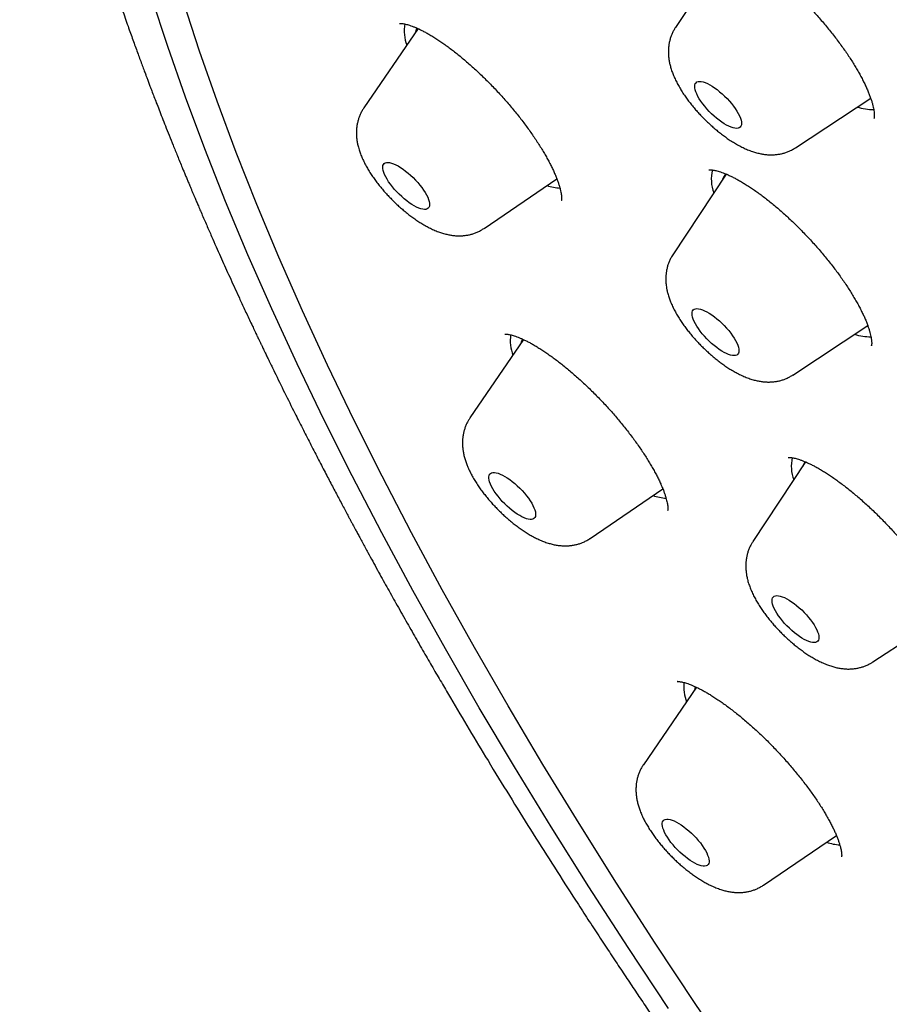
# Model space of a CAD drawing. Header units: millimetres. Extents: x 8 to 459, y 12 to 878.
# Tile 42 of 180: x 342 to 355, y 347 to 361. Entities that reach past the tile are written whole.
import ezdxf

# ---------------------------------------------------------------- set-up
doc = ezdxf.new("R2010")
doc.units = ezdxf.units.MM

msp = doc.modelspace()

# ---------------------------------------------------------------- linework, layer by layer
at = {"color": 7, "linetype": 'Continuous', "lineweight": 30}
for p, q in [((352.47, 362.357), (351.696, 361.189)), ((348.004, 361.172), (347.225, 360.034)), ((353.417, 359.463), (354.497, 360.174)), ((348.949, 358.307), (349.994, 359.019)), ((352.424, 359.086), (351.659, 357.93)), ((353.38, 356.204), (354.455, 356.913)), ((349.517, 356.712), (348.747, 355.588)), ((353.564, 354.958), (352.806, 353.814)), ((350.471, 353.86), (351.515, 354.571)), ((354.527, 352.088), (355.602, 352.796)), ((351.997, 351.726), (351.236, 350.615)), ((352.959, 348.887), (354.005, 349.6))]:
    msp.add_line(p, q, dxfattribs=at)
at = {"color": 7, "linetype": 'Continuous', "lineweight": 30, "flags": 128}
for points in [[(351.595, 347.119), (351.016, 347.992), (350.455, 348.861), (349.912, 349.724), (349.388, 350.582), (348.882, 351.432), (348.396, 352.276), (347.93, 353.111), (347.484, 353.939), (347.057, 354.757), (346.652, 355.566), (346.267, 356.364), (345.904, 357.153), (345.562, 357.93), (345.241, 358.695), (344.942, 359.448), (344.666, 360.189), (344.411, 360.916), (344.179, 361.629)], [(352.571, 346.32), (351.98, 347.19), (351.407, 348.055), (350.851, 348.915), (350.314, 349.77), (349.795, 350.618), (349.294, 351.461), (348.813, 352.296), (348.351, 353.123), (347.909, 353.942), (347.488, 354.752), (347.086, 355.553), (346.705, 356.344), (346.345, 357.124), (346.007, 357.894), (345.689, 358.651), (345.393, 359.397), (345.119, 360.13), (344.867, 360.85), (344.638, 361.556)], [(352.642, 359.79), (352.636, 359.773), (352.626, 359.759), (352.612, 359.749), (352.594, 359.743), (352.574, 359.741), (352.55, 359.743), (352.523, 359.749), (352.494, 359.758), (352.462, 359.772), (352.429, 359.788), (352.395, 359.809), (352.359, 359.832), (352.323, 359.859), (352.286, 359.888), (352.25, 359.919), (352.215, 359.952), (352.18, 359.986), (352.147, 360.022), (352.116, 360.058), (352.088, 360.095), (352.062, 360.131), (352.038, 360.167), (352.018, 360.201), (352.001, 360.235), (351.988, 360.266), (351.979, 360.295), (351.973, 360.322), (351.972, 360.345), (351.974, 360.366), (351.981, 360.383), (351.991, 360.397), (352.005, 360.407), (352.022, 360.413), (352.043, 360.415), (352.067, 360.413), (352.093, 360.407), (352.122, 360.398), (352.154, 360.384), (352.187, 360.367), (352.222, 360.347), (352.257, 360.323), (352.294, 360.297), (352.33, 360.268), (352.366, 360.237), (352.402, 360.204), (352.436, 360.169), (352.469, 360.134), (352.5, 360.097), (352.529, 360.061), (352.555, 360.025), (352.578, 359.989), (352.598, 359.954), (352.615, 359.921), (352.628, 359.89), (352.637, 359.861), (352.643, 359.834), (352.644, 359.81), (352.642, 359.79)], [(348.162, 358.694), (348.167, 358.668), (348.168, 358.645), (348.165, 358.625), (348.158, 358.608), (348.147, 358.595), (348.133, 358.586), (348.115, 358.58), (348.093, 358.579), (348.069, 358.582), (348.042, 358.588), (348.012, 358.598), (347.98, 358.612), (347.947, 358.63), (347.912, 358.651), (347.876, 358.675), (347.84, 358.702), (347.804, 358.731), (347.768, 358.763), (347.732, 358.796), (347.698, 358.831), (347.666, 358.866), (347.635, 358.903), (347.607, 358.939), (347.581, 358.975), (347.558, 359.011), (347.539, 359.045), (347.523, 359.078), (347.51, 359.109), (347.501, 359.138), (347.497, 359.164), (347.496, 359.187), (347.499, 359.207), (347.506, 359.224), (347.517, 359.237), (347.531, 359.246), (347.549, 359.251), (347.57, 359.253), (347.595, 359.25), (347.622, 359.244), (347.652, 359.234), (347.683, 359.219), (347.717, 359.202), (347.752, 359.181), (347.787, 359.157), (347.824, 359.13), (347.86, 359.101), (347.896, 359.069), (347.932, 359.036), (347.966, 359.001), (347.998, 358.965), (348.029, 358.929), (348.057, 358.893), (348.083, 358.856), (348.106, 358.821), (348.125, 358.786), (348.141, 358.754), (348.154, 358.723), (348.162, 358.694)], [(352.605, 356.577), (352.607, 356.553), (352.605, 356.532), (352.599, 356.515), (352.589, 356.501), (352.575, 356.491), (352.558, 356.484), (352.538, 356.482), (352.514, 356.484), (352.488, 356.489), (352.458, 356.499), (352.427, 356.512), (352.394, 356.528), (352.36, 356.548), (352.324, 356.572), (352.288, 356.598), (352.251, 356.627), (352.215, 356.658), (352.18, 356.691), (352.145, 356.725), (352.112, 356.761), (352.081, 356.797), (352.052, 356.833), (352.026, 356.87), (352.002, 356.905), (351.982, 356.94), (351.965, 356.973), (351.952, 357.005), (351.942, 357.034), (351.936, 357.061), (351.934, 357.085), (351.936, 357.106), (351.942, 357.123), (351.952, 357.137), (351.966, 357.147), (351.983, 357.154), (352.004, 357.156), (352.027, 357.154), (352.054, 357.149), (352.083, 357.14), (352.114, 357.126), (352.147, 357.11), (352.182, 357.09), (352.217, 357.066), (352.254, 357.04), (352.29, 357.011), (352.326, 356.98), (352.362, 356.947), (352.396, 356.913), (352.429, 356.877), (352.46, 356.841), (352.489, 356.805), (352.516, 356.768), (352.539, 356.733), (352.559, 356.698), (352.576, 356.665), (352.59, 356.633), (352.599, 356.604), (352.605, 356.577)], [(349.666, 354.299), (349.678, 354.269), (349.686, 354.24), (349.69, 354.215), (349.69, 354.193), (349.686, 354.173), (349.678, 354.158), (349.666, 354.146), (349.651, 354.137), (349.632, 354.133), (349.61, 354.132), (349.585, 354.136), (349.557, 354.143), (349.527, 354.154), (349.494, 354.169), (349.461, 354.188), (349.425, 354.21), (349.389, 354.234), (349.353, 354.262), (349.317, 354.292), (349.281, 354.324), (349.246, 354.357), (349.212, 354.392), (349.18, 354.428), (349.15, 354.465), (349.122, 354.501), (349.097, 354.537), (349.075, 354.573), (349.056, 354.607), (349.041, 354.639), (349.03, 354.67), (349.022, 354.698), (349.018, 354.723), (349.018, 354.746), (349.022, 354.765), (349.03, 354.78), (349.042, 354.793), (349.057, 354.801), (349.076, 354.805), (349.098, 354.806), (349.123, 354.802), (349.151, 354.795), (349.181, 354.784), (349.213, 354.769), (349.247, 354.75), (349.282, 354.729), (349.318, 354.704), (349.354, 354.676), (349.391, 354.646), (349.427, 354.614), (349.462, 354.581), (349.496, 354.546), (349.528, 354.51), (349.558, 354.473), (349.586, 354.437), (349.611, 354.401), (349.633, 354.366), (349.651, 354.331), (349.666, 354.299)], [(353.736, 352.519), (353.746, 352.49), (353.752, 352.463), (353.755, 352.439), (353.753, 352.418), (353.747, 352.4), (353.737, 352.386), (353.724, 352.375), (353.707, 352.369), (353.687, 352.366), (353.663, 352.367), (353.637, 352.372), (353.608, 352.382), (353.577, 352.394), (353.544, 352.411), (353.51, 352.431), (353.474, 352.454), (353.438, 352.48), (353.402, 352.508), (353.365, 352.539), (353.33, 352.572), (353.295, 352.607), (353.262, 352.642), (353.231, 352.678), (353.202, 352.715), (353.175, 352.751), (353.151, 352.787), (353.131, 352.822), (353.114, 352.855), (353.1, 352.887), (353.09, 352.916), (353.084, 352.943), (353.082, 352.967), (353.084, 352.988), (353.089, 353.006), (353.099, 353.02), (353.112, 353.03), (353.129, 353.037), (353.15, 353.04), (353.173, 353.038), (353.199, 353.033), (353.228, 353.024), (353.259, 353.011), (353.292, 352.995), (353.327, 352.975), (353.362, 352.952), (353.398, 352.926), (353.435, 352.897), (353.471, 352.866), (353.507, 352.834), (353.541, 352.799), (353.574, 352.764), (353.606, 352.728), (353.635, 352.691), (353.661, 352.655), (353.685, 352.619), (353.706, 352.584), (353.723, 352.551), (353.736, 352.519)], [(352.126, 349.384), (352.144, 349.351), (352.158, 349.319), (352.169, 349.289), (352.176, 349.261), (352.179, 349.237), (352.178, 349.215), (352.173, 349.197), (352.164, 349.182), (352.151, 349.171), (352.135, 349.163), (352.115, 349.16), (352.093, 349.16), (352.067, 349.165), (352.038, 349.173), (352.008, 349.185), (351.975, 349.201), (351.941, 349.22), (351.905, 349.243), (351.869, 349.268), (351.833, 349.296), (351.797, 349.327), (351.761, 349.359), (351.726, 349.393), (351.693, 349.428), (351.661, 349.465), (351.631, 349.501), (351.604, 349.537), (351.58, 349.573), (351.559, 349.608), (351.541, 349.642), (351.527, 349.674), (351.516, 349.704), (351.509, 349.731), (351.506, 349.756), (351.507, 349.778), (351.512, 349.796), (351.521, 349.811), (351.534, 349.822), (351.55, 349.83), (351.57, 349.833), (351.592, 349.833), (351.618, 349.828), (351.647, 349.82), (351.677, 349.808), (351.71, 349.792), (351.744, 349.773), (351.779, 349.75), (351.816, 349.725), (351.852, 349.697), (351.888, 349.666), (351.924, 349.634), (351.959, 349.6), (351.992, 349.564), (352.024, 349.528), (352.053, 349.492), (352.081, 349.455), (352.105, 349.419), (352.126, 349.384)]]:
    msp.add_lwpolyline(points, dxfattribs=at)
at = {"color": 7, "linetype": 'Continuous', "lineweight": 30}
for centre, radius, start, end in [((348.399, 361.144), 0.595, 170.7725, 200.5733), ((348.19, 361.064), 0.234, 150.3377, 169.6147), ((354.523, 360.705), 0.693, 251.561, 271.5164), ((352.759, 359.008), 0.549, 165.5228, 200.5376), ((352.56, 358.95), 0.196, 135.3463, 162.3162), ((350.113, 359.736), 0.855, 252.2079, 265.0773), ((349.935, 356.7), 0.609, 172.4093, 200.3517), ((354.491, 357.479), 0.726, 251.9962, 270.8782), ((349.721, 356.615), 0.244, 154.4113, 169.3915), ((353.917, 354.894), 0.559, 167.0196, 200.3445), ((353.713, 354.831), 0.201, 140.0102, 162.0589), ((351.634, 355.288), 0.854, 252.2038, 265.1699), ((352.483, 351.736), 0.667, 175.0415, 199.2596), ((352.22, 351.639), 0.255, 158.3298, 169.2172), ((354.122, 350.31), 0.849, 252.1896, 265.4916)]:
    msp.add_arc(centre, radius, start, end, dxfattribs=at)
for points, knots in [([(344.878, 375.859), (344.863, 375.845), (344.836, 375.818), (344.801, 375.783), (344.768, 375.75), (344.733, 375.714), (344.694, 375.674), (344.657, 375.635), (344.626, 375.602), (344.597, 375.572), (344.57, 375.543), (344.541, 375.512), (344.512, 375.479), (344.483, 375.447), (344.457, 375.418), (344.435, 375.394), (344.417, 375.373), (344.398, 375.352), (344.376, 375.326), (344.351, 375.297), (344.326, 375.267), (344.301, 375.238), (344.278, 375.21), (344.256, 375.184), (344.234, 375.157), (344.204, 375.12), (344.166, 375.072), (344.12, 375.014), (344.073, 374.953), (344.026, 374.891), (343.983, 374.832), (343.941, 374.774), (343.898, 374.714), (343.851, 374.648), (343.805, 374.58), (343.761, 374.513), (343.719, 374.449), (343.682, 374.391), (343.644, 374.331), (343.606, 374.27), (343.57, 374.209), (343.533, 374.147), (343.496, 374.082), (343.459, 374.017), (343.422, 373.95), (343.386, 373.883), (343.349, 373.815), (343.31, 373.739), (343.269, 373.658), (343.225, 373.567), (343.182, 373.476), (343.14, 373.384), (343.101, 373.295), (343.071, 373.227), (343.051, 373.179), (343.037, 373.144), (343.022, 373.109), (343.008, 373.075), (342.996, 373.045), (342.985, 373.016), (342.972, 372.985), (342.958, 372.948), (342.942, 372.907), (342.927, 372.866), (342.913, 372.828), (342.9, 372.793), (342.887, 372.759), (342.874, 372.723), (342.861, 372.685), (342.848, 372.647), (342.836, 372.612), (342.825, 372.582), (342.813, 372.545), (342.798, 372.499), (342.78, 372.443), (342.764, 372.391), (342.749, 372.345), (342.736, 372.303), (342.723, 372.256), (342.708, 372.207), (342.694, 372.156), (342.68, 372.108), (342.667, 372.062), (342.654, 372.013), (342.639, 371.956), (342.622, 371.889), (342.604, 371.818), (342.586, 371.744), (342.57, 371.674), (342.555, 371.608), (342.538, 371.533), (342.52, 371.446), (342.5, 371.347), (342.478, 371.232), (342.455, 371.1), (342.435, 370.979), (342.42, 370.883), (342.409, 370.808), (342.398, 370.725), (342.387, 370.643), (342.378, 370.567), (342.37, 370.503), (342.363, 370.446), (342.358, 370.396), (342.353, 370.35), (342.349, 370.308), (342.344, 370.261), (342.34, 370.209), (342.334, 370.151), (342.329, 370.088), (342.323, 370.011), (342.317, 369.922), (342.31, 369.819), (342.305, 369.727), (342.301, 369.646), (342.299, 369.581), (342.296, 369.519), (342.294, 369.458), (342.292, 369.397), (342.291, 369.336), (342.29, 369.28), (342.289, 369.226), (342.288, 369.164), (342.287, 369.089), (342.287, 368.999), (342.287, 368.903), (342.288, 368.803), (342.29, 368.705), (342.292, 368.609), (342.295, 368.517), (342.299, 368.424), (342.302, 368.339), (342.306, 368.261), (342.309, 368.191), (342.313, 368.121), (342.317, 368.049), (342.322, 367.973), (342.328, 367.892), (342.334, 367.808), (342.341, 367.718), (342.349, 367.625), (342.357, 367.531), (342.366, 367.443), (342.374, 367.363), (342.381, 367.293), (342.387, 367.234), (342.393, 367.183), (342.398, 367.135), (342.404, 367.087), (342.409, 367.037), (342.416, 366.984), (342.423, 366.925), (342.43, 366.87), (342.437, 366.818), (342.442, 366.774), (342.449, 366.727), (342.456, 366.677), (342.463, 366.625), (342.47, 366.575), (342.476, 366.531), (342.482, 366.494), (342.486, 366.464), (342.49, 366.439), (342.493, 366.416), (342.497, 366.389), (342.503, 366.354), (342.51, 366.308), (342.518, 366.257), (342.526, 366.203), (342.535, 366.151), (342.543, 366.1), (342.551, 366.051), (342.561, 365.992), (342.573, 365.924), (342.586, 365.847), (342.599, 365.776), (342.611, 365.709), (342.622, 365.649), (342.632, 365.597), (342.641, 365.552), (342.648, 365.514), (342.656, 365.475), (342.665, 365.428), (342.676, 365.373), (342.691, 365.297), (342.71, 365.202), (342.736, 365.079), (342.765, 364.944), (342.796, 364.802), (342.822, 364.686), (342.843, 364.597), (342.857, 364.536), (342.87, 364.482), (342.881, 364.434), (342.892, 364.389), (342.904, 364.34), (342.918, 364.281), (342.935, 364.211), (342.954, 364.134), (342.976, 364.045), (343.002, 363.945), (343.031, 363.834), (343.057, 363.734), (343.081, 363.646), (343.1, 363.575), (343.118, 363.508), (343.134, 363.451), (343.147, 363.403), (343.158, 363.365), (343.167, 363.333), (343.174, 363.309), (343.18, 363.287), (343.187, 363.263), (343.195, 363.232), (343.209, 363.186), (343.226, 363.126), (343.246, 363.056), (343.267, 362.985), (343.287, 362.915), (343.308, 362.844), (343.333, 362.761), (343.363, 362.664), (343.397, 362.55), (343.428, 362.45), (343.455, 362.365), (343.477, 362.296), (343.499, 362.226), (343.521, 362.158), (343.541, 362.095), (343.559, 362.042), (343.572, 362), (343.582, 361.97), (343.589, 361.947), (343.597, 361.923), (343.608, 361.892), (343.622, 361.848), (343.641, 361.792), (343.671, 361.702), (343.71, 361.586), (343.757, 361.451), (343.8, 361.326), (343.84, 361.212), (343.877, 361.109), (343.911, 361.012), (343.944, 360.92), (343.977, 360.831), (344.008, 360.746), (344.037, 360.665), (344.061, 360.601), (344.079, 360.553), (344.09, 360.524), (344.099, 360.501), (344.107, 360.48), (344.115, 360.458), (344.124, 360.433), (344.138, 360.396), (344.158, 360.344), (344.184, 360.275), (344.214, 360.196), (344.249, 360.106), (344.288, 360.006), (344.331, 359.895), (344.379, 359.773), (344.432, 359.64), (344.49, 359.497), (344.552, 359.342), (344.603, 359.218), (344.64, 359.128), (344.662, 359.076), (344.684, 359.023), (344.706, 358.971), (344.727, 358.921), (344.745, 358.877), (344.761, 358.841), (344.772, 358.814), (344.781, 358.794), (344.791, 358.77), (344.806, 358.735), (344.827, 358.685), (344.852, 358.625), (344.883, 358.554), (344.928, 358.449), (344.987, 358.314), (345.055, 358.158), (345.12, 358.011), (345.181, 357.873), (345.241, 357.741), (345.301, 357.609), (345.364, 357.471), (345.419, 357.35), (345.467, 357.248), (345.505, 357.165), (345.544, 357.081), (345.585, 356.994), (345.624, 356.911), (345.66, 356.835), (345.69, 356.772), (345.715, 356.72), (345.733, 356.681), (345.746, 356.654), (345.756, 356.635), (345.765, 356.615), (345.777, 356.589), (345.793, 356.557), (345.813, 356.515), (345.838, 356.463), (345.869, 356.399), (345.905, 356.326), (345.978, 356.176), (346.087, 355.952), (346.221, 355.684), (346.343, 355.442), (346.452, 355.228), (346.561, 355.017), (346.649, 354.847), (346.716, 354.719), (346.762, 354.631), (346.808, 354.544), (346.853, 354.459), (346.897, 354.375), (346.94, 354.295), (346.976, 354.227), (347.004, 354.174), (347.026, 354.134), (347.042, 354.103), (347.056, 354.078), (347.069, 354.053), (347.086, 354.021), (347.109, 353.979), (347.136, 353.929), (347.169, 353.868), (347.206, 353.801), (347.244, 353.729), (347.316, 353.598), (347.419, 353.41), (347.553, 353.168), (347.689, 352.925), (347.827, 352.681), (347.966, 352.437), (348.099, 352.205), (348.227, 351.984), (348.35, 351.774), (348.518, 351.488), (348.735, 351.122), (349.016, 350.656), (349.31, 350.177), (349.615, 349.687), (349.919, 349.206), (350.175, 348.807), (350.381, 348.488), (350.537, 348.248), (350.69, 348.016), (350.838, 347.792), (350.981, 347.577), (351.121, 347.367), (351.258, 347.164), (351.392, 346.966), (351.52, 346.779), (351.622, 346.629), (351.7, 346.516), (351.751, 346.441), (351.795, 346.377), (351.833, 346.323), (351.867, 346.272), (351.911, 346.21), (351.965, 346.132), (352.033, 346.034), (352.108, 345.926), (352.192, 345.806), (352.284, 345.674), (352.385, 345.531), (352.494, 345.376), (352.612, 345.21), (352.739, 345.032), (352.875, 344.843), (353.019, 344.642), (353.173, 344.429), (353.336, 344.205), (353.503, 343.976), (353.674, 343.743), (353.849, 343.507), (354.031, 343.262), (354.218, 343.013), (354.406, 342.762), (354.687, 342.391), (355.059, 341.904), (355.527, 341.3), (355.995, 340.705), (356.463, 340.117), (356.931, 339.536), (357.398, 338.964), (357.864, 338.4), (358.266, 337.92), (358.602, 337.521), (358.874, 337.201), (359.145, 336.885), (359.415, 336.571), (359.686, 336.259), (359.956, 335.949), (360.231, 335.636), (360.51, 335.32), (360.801, 334.994), (361.102, 334.658), (361.415, 334.31), (361.741, 333.952), (362.08, 333.582), (362.431, 333.203), (362.793, 332.814), (363.166, 332.415), (363.552, 332.008), (363.95, 331.591), (364.367, 331.158), (364.803, 330.71), (365.259, 330.245), (365.728, 329.771), (366.211, 329.288), (366.708, 328.797), (367.194, 328.322), (367.666, 327.864), (368.125, 327.423), (368.594, 326.978), (369.073, 326.527), (369.562, 326.071), (370.061, 325.61), (370.555, 325.158), (371.045, 324.715), (371.529, 324.282), (371.983, 323.879), (372.275, 323.623), (372.404, 323.511)], [0, 0, 0, 0, 0.000865, 0.001599, 0.002218, 0.003337, 0.004588, 0.005745, 0.006779, 0.007689, 0.008579, 0.009599, 0.010713, 0.011769, 0.01275, 0.013569, 0.014142, 0.014831, 0.015685, 0.016704, 0.017728, 0.018649, 0.019602, 0.020443, 0.021309, 0.022215, 0.024163, 0.026063, 0.027895, 0.030261, 0.032145, 0.033594, 0.035933, 0.037999, 0.039965, 0.042471, 0.044332, 0.046033, 0.047996, 0.049942, 0.051807, 0.053598, 0.055688, 0.057807, 0.059618, 0.061741, 0.063949, 0.065786, 0.068557, 0.071236, 0.073816, 0.07663, 0.079342, 0.081593, 0.082526, 0.083537, 0.084604, 0.085584, 0.086449, 0.087213, 0.088057, 0.08914, 0.090366, 0.091545, 0.092628, 0.093618, 0.094546, 0.095554, 0.096642, 0.097752, 0.098736, 0.099585, 0.100335, 0.101822, 0.103436, 0.105009, 0.10615, 0.107268, 0.108533, 0.110012, 0.111322, 0.112714, 0.113984, 0.115111, 0.116743, 0.118575, 0.120583, 0.122576, 0.1245, 0.126267, 0.127869, 0.130567, 0.133179, 0.13578, 0.139676, 0.143599, 0.145286, 0.147212, 0.149374, 0.151752, 0.153559, 0.155204, 0.156666, 0.157946, 0.159061, 0.160135, 0.161191, 0.162615, 0.164059, 0.165644, 0.167369, 0.169804, 0.172372, 0.175069, 0.176716, 0.17836, 0.179882, 0.181277, 0.182897, 0.184372, 0.18574, 0.187008, 0.188332, 0.190272, 0.192447, 0.194865, 0.19723, 0.199635, 0.201896, 0.204065, 0.206253, 0.208462, 0.210119, 0.211763, 0.213395, 0.215032, 0.21679, 0.218691, 0.220693, 0.222625, 0.224928, 0.22709, 0.229111, 0.230951, 0.232579, 0.233868, 0.234982, 0.235993, 0.237165, 0.238217, 0.239385, 0.240703, 0.242202, 0.243139, 0.244135, 0.24519, 0.246303, 0.247476, 0.24863, 0.249635, 0.250425, 0.251088, 0.251624, 0.252057, 0.25262, 0.253372, 0.254408, 0.255613, 0.256796, 0.257939, 0.259045, 0.260111, 0.261139, 0.262924, 0.264579, 0.266104, 0.267577, 0.268877, 0.270003, 0.270955, 0.271734, 0.272486, 0.273482, 0.274711, 0.276055, 0.278329, 0.280803, 0.283898, 0.286896, 0.289785, 0.291182, 0.292463, 0.293601, 0.294596, 0.295462, 0.296396, 0.297665, 0.299119, 0.300738, 0.302445, 0.304614, 0.306899, 0.309299, 0.310767, 0.312267, 0.313645, 0.314844, 0.315764, 0.316541, 0.317176, 0.317669, 0.318034, 0.318494, 0.319128, 0.319936, 0.32128, 0.322719, 0.324147, 0.325564, 0.326968, 0.328362, 0.330542, 0.332801, 0.335157, 0.336484, 0.337839, 0.339223, 0.340623, 0.341875, 0.342927, 0.343781, 0.344303, 0.344708, 0.345108, 0.345715, 0.346578, 0.347673, 0.349, 0.351829, 0.354447, 0.356857, 0.359057, 0.361047, 0.362828, 0.364623, 0.366333, 0.367958, 0.369497, 0.37095, 0.371648, 0.372206, 0.372624, 0.372979, 0.373393, 0.373868, 0.374404, 0.375512, 0.376815, 0.378311, 0.380001, 0.381886, 0.383977, 0.386283, 0.388751, 0.391424, 0.394302, 0.397387, 0.39833, 0.399292, 0.400271, 0.401267, 0.402214, 0.402999, 0.403717, 0.40421, 0.404506, 0.404817, 0.405533, 0.406443, 0.407547, 0.408844, 0.410335, 0.41336, 0.416239, 0.418874, 0.421373, 0.423735, 0.426073, 0.428551, 0.431169, 0.432608, 0.434087, 0.435605, 0.437162, 0.438725, 0.440076, 0.441214, 0.442138, 0.442848, 0.443283, 0.443573, 0.443904, 0.444356, 0.444928, 0.445621, 0.446593, 0.447731, 0.449038, 0.450488, 0.455715, 0.460899, 0.464681, 0.46844, 0.472149, 0.475727, 0.477288, 0.478822, 0.480328, 0.481806, 0.483257, 0.484679, 0.485959, 0.486759, 0.487444, 0.488013, 0.488378, 0.488746, 0.48932, 0.490017, 0.490889, 0.491935, 0.493146, 0.494389, 0.495619, 0.499914, 0.504052, 0.508034, 0.512369, 0.516503, 0.520435, 0.524166, 0.527695, 0.531025, 0.53862, 0.546082, 0.554401, 0.562548, 0.570524, 0.578329, 0.582349, 0.586318, 0.590161, 0.593843, 0.597366, 0.600729, 0.604148, 0.607385, 0.61044, 0.613312, 0.614722, 0.615952, 0.616987, 0.617827, 0.618612, 0.619457, 0.620868, 0.622448, 0.624215, 0.626168, 0.628307, 0.630633, 0.633146, 0.635845, 0.63873, 0.641802, 0.64506, 0.648505, 0.652136, 0.655954, 0.659617, 0.663437, 0.667413, 0.671483, 0.675535, 0.679567, 0.689422, 0.699156, 0.708768, 0.71826, 0.72763, 0.736879, 0.746007, 0.755014, 0.760242, 0.765429, 0.770573, 0.775677, 0.780738, 0.78586, 0.790865, 0.79604, 0.801386, 0.806903, 0.81259, 0.818522, 0.824629, 0.830911, 0.837368, 0.844, 0.850807, 0.857789, 0.864946, 0.872632, 0.88051, 0.888581, 0.896843, 0.905298, 0.913944, 0.921509, 0.929214, 0.937061, 0.945049, 0.953177, 0.961447, 0.969857, 0.977691, 0.985643, 0.993713, 1, 1, 1, 1]), ([(352.224, 362.409), (352.224, 362.409), (352.224, 362.408), (352.227, 362.409), (352.234, 362.41), (352.246, 362.411), (352.262, 362.411), (352.283, 362.409), (352.307, 362.405), (352.336, 362.399), (352.368, 362.391), (352.404, 362.38), (352.443, 362.366), (352.484, 362.349), (352.529, 362.329), (352.578, 362.306), (352.629, 362.279), (352.683, 362.249), (352.738, 362.216), (352.796, 362.18), (352.855, 362.141), (352.916, 362.099), (352.978, 362.054), (353.041, 362.006), (353.105, 361.956), (353.17, 361.903), (353.235, 361.847), (353.301, 361.79), (353.366, 361.73), (353.43, 361.669), (353.494, 361.607), (353.557, 361.544), (353.62, 361.478), (353.682, 361.411), (353.744, 361.342), (353.804, 361.273), (353.864, 361.202), (353.922, 361.131), (353.978, 361.06), (354.032, 360.988), (354.084, 360.918), (354.134, 360.848), (354.181, 360.779), (354.225, 360.711), (354.266, 360.646), (354.304, 360.581), (354.34, 360.518), (354.373, 360.455), (354.404, 360.395), (354.432, 360.336), (354.456, 360.28), (354.478, 360.227), (354.496, 360.177), (354.512, 360.13), (354.524, 360.087), (354.534, 360.047), (354.541, 360.012), (354.546, 359.98), (354.549, 359.952), (354.549, 359.93), (354.549, 359.911), (354.547, 359.898), (354.546, 359.891), (354.545, 359.887), (354.544, 359.884), (354.544, 359.883), (354.544, 359.883)], [0, 0, 0, 0, 0.003438, 0.017945, 0.033224, 0.048053, 0.062707, 0.077349, 0.092047, 0.106863, 0.121829, 0.136956, 0.152242, 0.166987, 0.182753, 0.198692, 0.214803, 0.231075, 0.2475, 0.264068, 0.280768, 0.297587, 0.314291, 0.331176, 0.348203, 0.365332, 0.382523, 0.399737, 0.416924, 0.434034, 0.450866, 0.467796, 0.484898, 0.502149, 0.519523, 0.53699, 0.554518, 0.572071, 0.589604, 0.607078, 0.624455, 0.641702, 0.658786, 0.67568, 0.692358, 0.708824, 0.72552, 0.742338, 0.759107, 0.775783, 0.792321, 0.808675, 0.8248, 0.840655, 0.856337, 0.871882, 0.887204, 0.902305, 0.917201, 0.93192, 0.946513, 0.961061, 0.974971, 0.976686, 0.985506, 1, 1, 1, 1]), ([(347.738, 361.245), (347.738, 361.245), (347.737, 361.245), (347.74, 361.246), (347.748, 361.246), (347.759, 361.246), (347.775, 361.245), (347.796, 361.242), (347.821, 361.237), (347.85, 361.23), (347.882, 361.22), (347.918, 361.208), (347.958, 361.192), (348.001, 361.173), (348.047, 361.152), (348.095, 361.127), (348.146, 361.099), (348.2, 361.067), (348.256, 361.032), (348.314, 360.995), (348.373, 360.954), (348.434, 360.91), (348.496, 360.864), (348.558, 360.815), (348.621, 360.764), (348.684, 360.711), (348.749, 360.655), (348.814, 360.596), (348.879, 360.535), (348.945, 360.472), (349.01, 360.407), (349.075, 360.34), (349.139, 360.273), (349.203, 360.204), (349.264, 360.135), (349.324, 360.065), (349.383, 359.995), (349.439, 359.926), (349.493, 359.857), (349.545, 359.788), (349.596, 359.718), (349.645, 359.649), (349.692, 359.58), (349.736, 359.512), (349.778, 359.445), (349.817, 359.379), (349.853, 359.316), (349.886, 359.254), (349.917, 359.195), (349.944, 359.137), (349.969, 359.082), (349.99, 359.03), (350.008, 358.981), (350.024, 358.935), (350.035, 358.897), (350.043, 358.867), (350.049, 358.84), (350.055, 358.811), (350.059, 358.782), (350.061, 358.758), (350.062, 358.738), (350.061, 358.722), (350.06, 358.712), (350.059, 358.705), (350.059, 358.705), (350.058, 358.705)], [0, 0, 0, 0, 0.003338, 0.018482, 0.030994, 0.044101, 0.058467, 0.072894, 0.087477, 0.102275, 0.117319, 0.132622, 0.148186, 0.164003, 0.180049, 0.196038, 0.212336, 0.228891, 0.245657, 0.262585, 0.279627, 0.296736, 0.313853, 0.330831, 0.34767, 0.364738, 0.382008, 0.399453, 0.417042, 0.434744, 0.452522, 0.470341, 0.48816, 0.505934, 0.52363, 0.541217, 0.558666, 0.575953, 0.593066, 0.610134, 0.627528, 0.644962, 0.662399, 0.679792, 0.697105, 0.714299, 0.731338, 0.748192, 0.765122, 0.781884, 0.798513, 0.815002, 0.831347, 0.847539, 0.863575, 0.87451, 0.883457, 0.898788, 0.91388, 0.928728, 0.943359, 0.957824, 0.972204, 0.986609, 1, 1, 1, 1]), ([(351.696, 361.188), (351.687, 361.174), (351.67, 361.146), (351.648, 361.102), (351.629, 361.055), (351.618, 361.017), (351.612, 360.995), (351.611, 360.988)], [0, 0, 0, 0, 0.2191797, 0.4496275, 0.6799727, 0.9110398, 1, 1, 1, 1]), ([(351.611, 360.988), (351.607, 360.97), (351.6, 360.935), (351.595, 360.883), (351.594, 360.833), (351.596, 360.781), (351.602, 360.728), (351.612, 360.673), (351.627, 360.617), (351.646, 360.558), (351.669, 360.497), (351.697, 360.434), (351.73, 360.371), (351.765, 360.31), (351.803, 360.249), (351.843, 360.191), (351.884, 360.134), (351.928, 360.078), (351.973, 360.023), (352.02, 359.97), (352.068, 359.918), (352.118, 359.868), (352.169, 359.819), (352.221, 359.771), (352.274, 359.725), (352.329, 359.681), (352.384, 359.638), (352.44, 359.598), (352.498, 359.559), (352.558, 359.523), (352.619, 359.489), (352.682, 359.457), (352.748, 359.428), (352.813, 359.405), (352.874, 359.387), (352.932, 359.375), (352.987, 359.366), (353.041, 359.362), (353.093, 359.362), (353.144, 359.366), (353.194, 359.373), (353.243, 359.384), (353.291, 359.399), (353.338, 359.419), (353.381, 359.44), (353.406, 359.457), (353.417, 359.464)], [0, 0, 0, 0, 0.020566, 0.039195, 0.058317, 0.078015, 0.098496, 0.119997, 0.142767, 0.166986, 0.192605, 0.219192, 0.245902, 0.272123, 0.297699, 0.32267, 0.347137, 0.371211, 0.394988, 0.418553, 0.44198, 0.465336, 0.488682, 0.512065, 0.535543, 0.559182, 0.583058, 0.60726, 0.631892, 0.657081, 0.682973, 0.709715, 0.737388, 0.765839, 0.790141, 0.813019, 0.834606, 0.85515, 0.874886, 0.894012, 0.912681, 0.931008, 0.949079, 0.966961, 0.986565, 1, 1, 1, 1]), ([(347.225, 360.034), (347.224, 360.032), (347.212, 360.016), (347.194, 359.985), (347.171, 359.939), (347.153, 359.893), (347.139, 359.845), (347.128, 359.796), (347.121, 359.746), (347.118, 359.696), (347.118, 359.644), (347.123, 359.592), (347.13, 359.54), (347.138, 359.505), (347.142, 359.488)], [0, 0, 0, 0, 0.0126754, 0.0985146, 0.1840496, 0.2695486, 0.3553181, 0.441721, 0.5292012, 0.6183125, 0.7097516, 0.804388, 0.903272, 1, 1, 1, 1]), ([(347.142, 359.488), (347.146, 359.476), (347.154, 359.443), (347.172, 359.389), (347.196, 359.328), (347.225, 359.265), (347.257, 359.202), (347.293, 359.141), (347.331, 359.081), (347.371, 359.022), (347.413, 358.965), (347.457, 358.91), (347.502, 358.855), (347.549, 358.802), (347.598, 358.751), (347.647, 358.7), (347.698, 358.651), (347.751, 358.604), (347.804, 358.558), (347.858, 358.514), (347.914, 358.472), (347.971, 358.431), (348.029, 358.393), (348.088, 358.357), (348.149, 358.323), (348.213, 358.292), (348.277, 358.265), (348.339, 358.242), (348.399, 358.225), (348.456, 358.213), (348.511, 358.204), (348.565, 358.2), (348.617, 358.2), (348.668, 358.204), (348.718, 358.211), (348.767, 358.222), (348.815, 358.237), (348.862, 358.257), (348.907, 358.279), (348.935, 358.298), (348.948, 358.306)], [0, 0, 0, 0, 0.017295, 0.045728, 0.075195, 0.105712, 0.136252, 0.166196, 0.1954, 0.223921, 0.251879, 0.2794, 0.306593, 0.333554, 0.360365, 0.387103, 0.413837, 0.44062, 0.467518, 0.494611, 0.521986, 0.549746, 0.578013, 0.606935, 0.636682, 0.667418, 0.69922, 0.728438, 0.756257, 0.782439, 0.807145, 0.830658, 0.85325, 0.875144, 0.896516, 0.917498, 0.938187, 0.95866, 0.981103, 1, 1, 1, 1]), ([(352.179, 359.145), (352.179, 359.145), (352.179, 359.144), (352.181, 359.145), (352.187, 359.146), (352.198, 359.146), (352.212, 359.146), (352.229, 359.144), (352.25, 359.141), (352.276, 359.136), (352.307, 359.128), (352.341, 359.117), (352.379, 359.104), (352.421, 359.088), (352.465, 359.068), (352.513, 359.045), (352.563, 359.02), (352.616, 358.991), (352.67, 358.958), (352.727, 358.923), (352.786, 358.885), (352.847, 358.843), (352.909, 358.798), (352.972, 358.751), (353.036, 358.702), (353.099, 358.65), (353.163, 358.596), (353.228, 358.54), (353.292, 358.481), (353.358, 358.421), (353.423, 358.358), (353.488, 358.293), (353.553, 358.226), (353.617, 358.158), (353.68, 358.09), (353.742, 358.02), (353.802, 357.95), (353.86, 357.88), (353.917, 357.81), (353.97, 357.741), (354.022, 357.673), (354.071, 357.604), (354.119, 357.536), (354.164, 357.468), (354.207, 357.4), (354.248, 357.334), (354.286, 357.27), (354.321, 357.207), (354.353, 357.146), (354.382, 357.088), (354.408, 357.032), (354.431, 356.978), (354.45, 356.927), (354.467, 356.88), (354.481, 356.836), (354.492, 356.795), (354.5, 356.759), (354.504, 356.736), (354.507, 356.719), (354.509, 356.703), (354.511, 356.681), (354.512, 356.661), (354.511, 356.644), (354.51, 356.633), (354.509, 356.626), (354.508, 356.624), (354.508, 356.625), (354.508, 356.625)], [0, 0, 0, 0, 0.00062, 0.014908, 0.029963, 0.044571, 0.056962, 0.069336, 0.08215, 0.096871, 0.111773, 0.126898, 0.14226, 0.157859, 0.17369, 0.189744, 0.20599, 0.222421, 0.238839, 0.255496, 0.272343, 0.289336, 0.306429, 0.323577, 0.340728, 0.357928, 0.374723, 0.391738, 0.408947, 0.426326, 0.443846, 0.461475, 0.479179, 0.496924, 0.514668, 0.532366, 0.549986, 0.567494, 0.584861, 0.602062, 0.619076, 0.635939, 0.653232, 0.670512, 0.687787, 0.705011, 0.722146, 0.739152, 0.755988, 0.772625, 0.78938, 0.805861, 0.822182, 0.838337, 0.85432, 0.870125, 0.885753, 0.900194, 0.902287, 0.911154, 0.925979, 0.940601, 0.955054, 0.96942, 0.98381, 0.998365, 1, 1, 1, 1]), ([(351.659, 357.929), (351.652, 357.919), (351.636, 357.894), (351.615, 357.852), (351.595, 357.806), (351.58, 357.758), (351.569, 357.71), (351.561, 357.66), (351.557, 357.61), (351.557, 357.559), (351.56, 357.512), (351.564, 357.482), (351.566, 357.469)], [0, 0, 0, 0, 0.07632, 0.178321, 0.280206, 0.382329, 0.485105, 0.589039, 0.69476, 0.803058, 0.914921, 1, 1, 1, 1]), ([(351.566, 357.469), (351.568, 357.455), (351.573, 357.422), (351.586, 357.37), (351.604, 357.312), (351.626, 357.251), (351.654, 357.188), (351.685, 357.126), (351.72, 357.064), (351.757, 357.003), (351.797, 356.944), (351.838, 356.887), (351.881, 356.831), (351.926, 356.776), (351.973, 356.722), (352.02, 356.67), (352.07, 356.619), (352.121, 356.57), (352.172, 356.522), (352.225, 356.476), (352.28, 356.431), (352.335, 356.388), (352.391, 356.347), (352.448, 356.308), (352.507, 356.271), (352.568, 356.237), (352.631, 356.205), (352.696, 356.175), (352.761, 356.151), (352.823, 356.132), (352.881, 356.118), (352.937, 356.109), (352.991, 356.104), (353.043, 356.103), (353.095, 356.106), (353.145, 356.112), (353.194, 356.122), (353.242, 356.136), (353.29, 356.155), (353.336, 356.177), (353.366, 356.196), (353.38, 356.205)], [0, 0, 0, 0, 0.017791, 0.043093, 0.069606, 0.097739, 0.127082, 0.156785, 0.186026, 0.214563, 0.24241, 0.269673, 0.296473, 0.322923, 0.349119, 0.375146, 0.401079, 0.426986, 0.452926, 0.478955, 0.505147, 0.531583, 0.558359, 0.585587, 0.6134, 0.641958, 0.671427, 0.701926, 0.733358, 0.760698, 0.786465, 0.810743, 0.833795, 0.855893, 0.877265, 0.898094, 0.918515, 0.938632, 0.958523, 0.980372, 1, 1, 1, 1]), ([(349.247, 356.789), (349.247, 356.789), (349.248, 356.789), (349.254, 356.79), (349.265, 356.79), (349.28, 356.789), (349.3, 356.787), (349.324, 356.782), (349.351, 356.775), (349.383, 356.766), (349.418, 356.754), (349.456, 356.739), (349.498, 356.721), (349.543, 356.7), (349.592, 356.675), (349.643, 356.648), (349.696, 356.617), (349.751, 356.583), (349.808, 356.546), (349.866, 356.506), (349.926, 356.464), (349.987, 356.419), (350.05, 356.37), (350.114, 356.319), (350.179, 356.265), (350.245, 356.208), (350.312, 356.149), (350.378, 356.088), (350.444, 356.026), (350.51, 355.962), (350.575, 355.896), (350.638, 355.83), (350.701, 355.764), (350.762, 355.697), (350.821, 355.629), (350.88, 355.56), (350.937, 355.49), (350.993, 355.42), (351.048, 355.35), (351.1, 355.28), (351.15, 355.21), (351.198, 355.142), (351.243, 355.074), (351.286, 355.008), (351.326, 354.943), (351.363, 354.879), (351.398, 354.817), (351.43, 354.757), (351.459, 354.7), (351.482, 354.649), (351.5, 354.609), (351.516, 354.571), (351.532, 354.529), (351.547, 354.484), (351.56, 354.443), (351.57, 354.405), (351.578, 354.371), (351.583, 354.341), (351.586, 354.316), (351.587, 354.296), (351.587, 354.281), (351.586, 354.27), (351.585, 354.263), (351.584, 354.26), (351.584, 354.261), (351.584, 354.261)], [0, 0, 0, 0, 0.012792, 0.027181, 0.041362, 0.055544, 0.069834, 0.084324, 0.099064, 0.114207, 0.129197, 0.144586, 0.160327, 0.176376, 0.192682, 0.209193, 0.225855, 0.242606, 0.259557, 0.276016, 0.292762, 0.30976, 0.32698, 0.344389, 0.361952, 0.379631, 0.397389, 0.415187, 0.432982, 0.450731, 0.468401, 0.485962, 0.50339, 0.520664, 0.537815, 0.55523, 0.572785, 0.590382, 0.607985, 0.625549, 0.643041, 0.660427, 0.677681, 0.695008, 0.712226, 0.729363, 0.746419, 0.763392, 0.780282, 0.797086, 0.809215, 0.818286, 0.834593, 0.850705, 0.866605, 0.882285, 0.897739, 0.912967, 0.927975, 0.942786, 0.955902, 0.969752, 0.984202, 0.998713, 1, 1, 1, 1]), ([(348.747, 355.587), (348.739, 355.574), (348.721, 355.548), (348.699, 355.504), (348.679, 355.458), (348.664, 355.41), (348.652, 355.361), (348.644, 355.312), (348.64, 355.262), (348.64, 355.211), (348.643, 355.159), (348.65, 355.105), (348.661, 355.05), (348.677, 354.993), (348.696, 354.936), (348.711, 354.899), (348.718, 354.881)], [0, 0, 0, 0, 0.058101, 0.123377, 0.188572, 0.253911, 0.319657, 0.386132, 0.453735, 0.522966, 0.594455, 0.668967, 0.747385, 0.830572, 0.91903, 1, 1, 1, 1]), ([(353.314, 355.02), (353.314, 355.02), (353.314, 355.02), (353.317, 355.021), (353.324, 355.022), (353.336, 355.022), (353.352, 355.021), (353.373, 355.018), (353.397, 355.014), (353.426, 355.007), (353.459, 354.997), (353.495, 354.985), (353.534, 354.97), (353.577, 354.952), (353.623, 354.931), (353.672, 354.907), (353.724, 354.879), (353.778, 354.848), (353.834, 354.814), (353.892, 354.777), (353.951, 354.737), (354.011, 354.695), (354.072, 354.65), (354.135, 354.602), (354.199, 354.551), (354.265, 354.497), (354.331, 354.441), (354.398, 354.382), (354.464, 354.321), (354.531, 354.259), (354.597, 354.195), (354.662, 354.13), (354.726, 354.063), (354.789, 353.997), (354.85, 353.929), (354.91, 353.862), (354.968, 353.794), (355.025, 353.725), (355.081, 353.655), (355.135, 353.585), (355.187, 353.516), (355.237, 353.446), (355.284, 353.378), (355.329, 353.311), (355.371, 353.245), (355.41, 353.181), (355.447, 353.117), (355.481, 353.056), (355.512, 352.997), (355.54, 352.94), (355.565, 352.885), (355.584, 352.84), (355.598, 352.805), (355.611, 352.772), (355.624, 352.733), (355.636, 352.692), (355.646, 352.654), (355.653, 352.621), (355.658, 352.591), (355.661, 352.566), (355.662, 352.546), (355.661, 352.53), (355.66, 352.519), (355.659, 352.513), (355.659, 352.51), (355.659, 352.511), (355.659, 352.511)], [0, 0, 0, 0, 0.001725, 0.016852, 0.031389, 0.045688, 0.059973, 0.074342, 0.088892, 0.103677, 0.118721, 0.13416, 0.149449, 0.165109, 0.181088, 0.197341, 0.213818, 0.230466, 0.247234, 0.264061, 0.28087, 0.297427, 0.314249, 0.331306, 0.348568, 0.366003, 0.383577, 0.401252, 0.418992, 0.436758, 0.454505, 0.472193, 0.489791, 0.50727, 0.524607, 0.541783, 0.558903, 0.576336, 0.593831, 0.611355, 0.628867, 0.646327, 0.6637, 0.680952, 0.698055, 0.715248, 0.732315, 0.749288, 0.766168, 0.782952, 0.799637, 0.81622, 0.825588, 0.834605, 0.850656, 0.866496, 0.882111, 0.897496, 0.912655, 0.927599, 0.942354, 0.95697, 0.970017, 0.983673, 0.998307, 1, 1, 1, 1]), ([(348.718, 354.881), (348.723, 354.87), (348.737, 354.837), (348.764, 354.784), (348.798, 354.722), (348.835, 354.661), (348.874, 354.602), (348.915, 354.545), (348.958, 354.488), (349.003, 354.433), (349.049, 354.38), (349.097, 354.327), (349.146, 354.276), (349.197, 354.227), (349.248, 354.178), (349.301, 354.132), (349.355, 354.087), (349.41, 354.044), (349.466, 354.003), (349.524, 353.963), (349.582, 353.926), (349.643, 353.891), (349.705, 353.859), (349.77, 353.829), (349.835, 353.804), (349.897, 353.785), (349.955, 353.77), (350.011, 353.76), (350.066, 353.755), (350.118, 353.753), (350.17, 353.755), (350.22, 353.761), (350.27, 353.771), (350.318, 353.784), (350.366, 353.802), (350.414, 353.825), (350.449, 353.845), (350.467, 353.858), (350.471, 353.86)], [0, 0, 0, 0, 0.017087, 0.050426, 0.083148, 0.115101, 0.146272, 0.176772, 0.206739, 0.236299, 0.265562, 0.294624, 0.32357, 0.352477, 0.381414, 0.410439, 0.439635, 0.46909, 0.498909, 0.529213, 0.560148, 0.59189, 0.624624, 0.658496, 0.69345, 0.724208, 0.753231, 0.780559, 0.806471, 0.831273, 0.85523, 0.878553, 0.901401, 0.923894, 0.946122, 0.970569, 0.994617, 1, 1, 1, 1]), ([(352.806, 353.813), (352.798, 353.8), (352.78, 353.773), (352.759, 353.728), (352.74, 353.682), (352.725, 353.634), (352.715, 353.585), (352.708, 353.535), (352.704, 353.485), (352.705, 353.434), (352.709, 353.381), (352.717, 353.328), (352.729, 353.272), (352.745, 353.214), (352.76, 353.174), (352.767, 353.153)], [0, 0, 0, 0, 0.064636, 0.134718, 0.20476, 0.275013, 0.345769, 0.417391, 0.490327, 0.565141, 0.642541, 0.72338, 0.808618, 0.899142, 1, 1, 1, 1]), ([(352.767, 353.153), (352.772, 353.141), (352.785, 353.109), (352.809, 353.055), (352.842, 352.992), (352.877, 352.931), (352.915, 352.871), (352.955, 352.812), (352.997, 352.755), (353.041, 352.699), (353.086, 352.645), (353.133, 352.592), (353.182, 352.54), (353.231, 352.489), (353.282, 352.44), (353.335, 352.393), (353.388, 352.347), (353.442, 352.303), (353.498, 352.261), (353.554, 352.22), (353.612, 352.182), (353.672, 352.145), (353.733, 352.111), (353.796, 352.08), (353.86, 352.053), (353.922, 352.03), (353.982, 352.013), (354.04, 352), (354.095, 351.992), (354.149, 351.987), (354.201, 351.987), (354.252, 351.991), (354.302, 351.998), (354.351, 352.009), (354.399, 352.024), (354.446, 352.043), (354.489, 352.064), (354.516, 352.081), (354.527, 352.088)], [0, 0, 0, 0, 0.017129, 0.049953, 0.082502, 0.114433, 0.145576, 0.175987, 0.205793, 0.235127, 0.264107, 0.292835, 0.3214, 0.349883, 0.378359, 0.406885, 0.43553, 0.464378, 0.493522, 0.52307, 0.553153, 0.583925, 0.615567, 0.648257, 0.682083, 0.713262, 0.74298, 0.770953, 0.797342, 0.822444, 0.846551, 0.869905, 0.892695, 0.915062, 0.937114, 0.958931, 0.982859, 1, 1, 1, 1]), ([(351.723, 351.807), (351.723, 351.807), (351.722, 351.806), (351.726, 351.807), (351.734, 351.807), (351.746, 351.807), (351.764, 351.805), (351.785, 351.802), (351.81, 351.796), (351.839, 351.788), (351.872, 351.778), (351.909, 351.764), (351.95, 351.748), (351.993, 351.728), (352.039, 351.706), (352.088, 351.68), (352.138, 351.652), (352.192, 351.62), (352.247, 351.585), (352.306, 351.547), (352.366, 351.505), (352.428, 351.461), (352.492, 351.413), (352.557, 351.363), (352.622, 351.31), (352.688, 351.255), (352.754, 351.198), (352.82, 351.14), (352.886, 351.079), (352.951, 351.018), (353.015, 350.955), (353.078, 350.891), (353.141, 350.825), (353.204, 350.758), (353.266, 350.689), (353.327, 350.62), (353.387, 350.551), (353.444, 350.481), (353.5, 350.412), (353.554, 350.342), (353.605, 350.274), (353.655, 350.205), (353.702, 350.137), (353.747, 350.071), (353.79, 350.005), (353.829, 349.942), (353.856, 349.895), (353.877, 349.858), (353.898, 349.821), (353.925, 349.772), (353.953, 349.715), (353.979, 349.661), (354.002, 349.61), (354.021, 349.561), (354.038, 349.516), (354.051, 349.475), (354.062, 349.438), (354.07, 349.405), (354.075, 349.377), (354.079, 349.351), (354.081, 349.33), (354.081, 349.313), (354.08, 349.301), (354.08, 349.294), (354.079, 349.292), (354.079, 349.293), (354.079, 349.293)], [0, 0, 0, 0, 0.004089, 0.018503, 0.032637, 0.047141, 0.060967, 0.075133, 0.089657, 0.104543, 0.119775, 0.135317, 0.151128, 0.167157, 0.183335, 0.199217, 0.215296, 0.231717, 0.248442, 0.265436, 0.282658, 0.300067, 0.317621, 0.335278, 0.352994, 0.37073, 0.388434, 0.406073, 0.423617, 0.441041, 0.458335, 0.475575, 0.49315, 0.510809, 0.52852, 0.546249, 0.563954, 0.5816, 0.599157, 0.616638, 0.634173, 0.651657, 0.669094, 0.686487, 0.703841, 0.721158, 0.737443, 0.742641, 0.751827, 0.768806, 0.78565, 0.802358, 0.818922, 0.835335, 0.851586, 0.867666, 0.883564, 0.897586, 0.912298, 0.927451, 0.942361, 0.957014, 0.971431, 0.985662, 0.999812, 1, 1, 1, 1]), ([(351.236, 350.615), (351.235, 350.613), (351.224, 350.599), (351.206, 350.568), (351.183, 350.523), (351.165, 350.476), (351.15, 350.429), (351.139, 350.38), (351.132, 350.33), (351.129, 350.28), (351.129, 350.228), (351.133, 350.176), (351.141, 350.123), (351.153, 350.067), (351.169, 350.01), (351.19, 349.95), (351.215, 349.888), (351.245, 349.825), (351.268, 349.783), (351.28, 349.762)], [0, 0, 0, 0, 0.004166, 0.057782, 0.111197, 0.164578, 0.218113, 0.272027, 0.326591, 0.382148, 0.439125, 0.498057, 0.559592, 0.624461, 0.693344, 0.766548, 0.843464, 0.922326, 1, 1, 1, 1]), ([(351.28, 349.762), (351.286, 349.752), (351.303, 349.722), (351.335, 349.672), (351.374, 349.613), (351.416, 349.556), (351.46, 349.5), (351.505, 349.445), (351.551, 349.392), (351.6, 349.34), (351.649, 349.289), (351.7, 349.24), (351.752, 349.192), (351.805, 349.146), (351.86, 349.102), (351.915, 349.059), (351.971, 349.019), (352.029, 348.98), (352.088, 348.943), (352.149, 348.909), (352.212, 348.877), (352.278, 348.849), (352.343, 348.825), (352.405, 348.807), (352.462, 348.794), (352.518, 348.785), (352.571, 348.781), (352.624, 348.781), (352.675, 348.784), (352.725, 348.791), (352.774, 348.802), (352.822, 348.817), (352.869, 348.836), (352.915, 348.859), (352.945, 348.878), (352.959, 348.887)], [0, 0, 0, 0, 0.017598, 0.051921, 0.085449, 0.118294, 0.150601, 0.182504, 0.214117, 0.245538, 0.276859, 0.308162, 0.339511, 0.370982, 0.402664, 0.434657, 0.467078, 0.500067, 0.533792, 0.568446, 0.604229, 0.641262, 0.679364, 0.712082, 0.742889, 0.771945, 0.799578, 0.826108, 0.851804, 0.876874, 0.901476, 0.925728, 0.94972, 0.976039, 1, 1, 1, 1])]:
    msp.add_open_spline(points, degree=3, knots=knots, dxfattribs=at)

doc.saveas('drawing.dxf')
